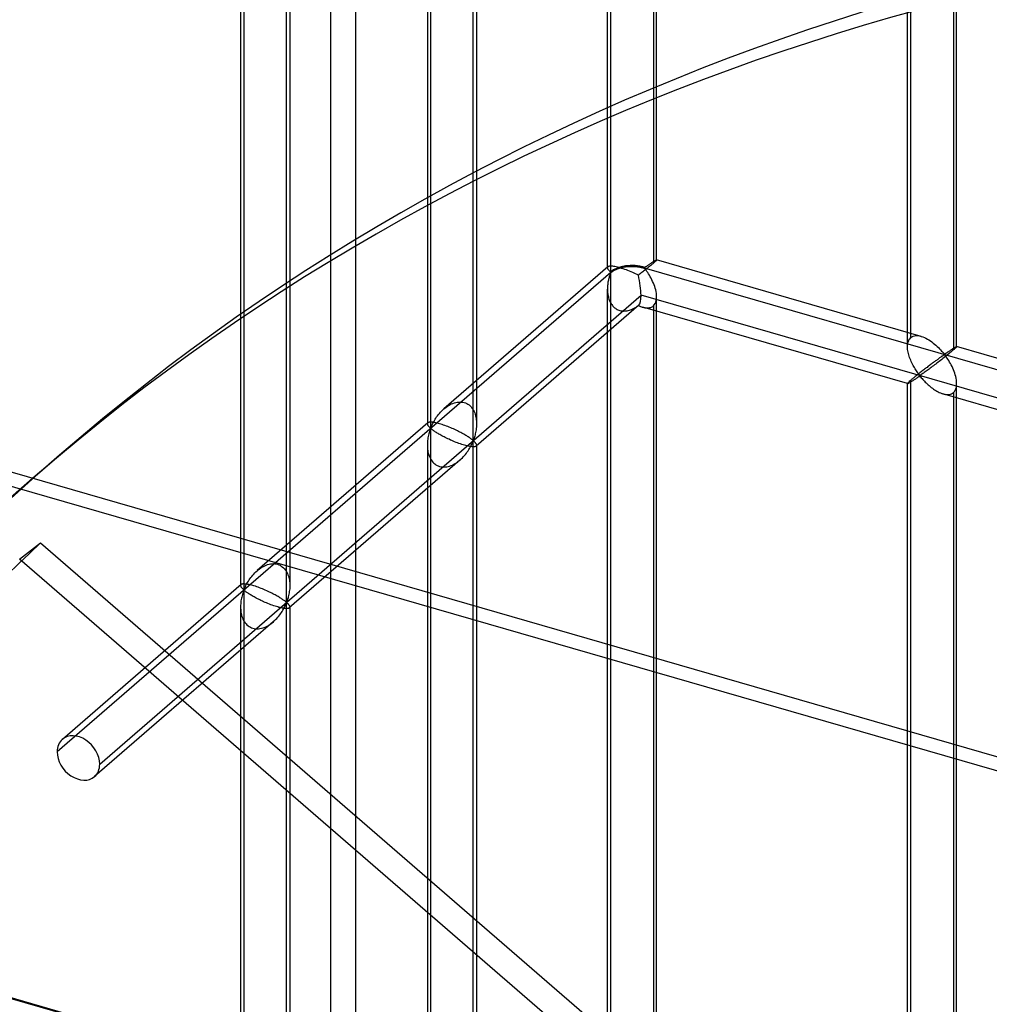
# Model space of a CAD drawing. Header units: millimetres. Extents: x -527 to 557, y -623 to 637.
# Tile 31 of 80: x -239 to -141, y 256 to 356. Entities that reach past the tile are written whole.
import ezdxf

# ---------------------------------------------------------------- set-up
doc = ezdxf.new("R2010")
doc.units = ezdxf.units.MM
doc.layers.add('MAIN-1', color=7, linetype='Continuous')
doc.layers.add('MAIN-2', color=7, linetype='Continuous')

msp = doc.modelspace()

# ---------------------------------------------------------------- linework, layer by layer
at = {"layer": 'MAIN-1'}
msp.add_line((261.54, 165.54), (-526.54, 393.04), dxfattribs=at)
at = {"layer": 'MAIN-2'}
for p, q in [((-205.25, 550), (-205.25, -125.5)), ((-207.75, -127.67), (-207.75, 547.83)), ((-179.31, 330.76), (-179.31, 452.6)), ((-179.64, 331.15), (-179.64, 450.95)), ((-174.65, 331.95), (-174.65, 450.16)), ((-174.98, 449.25), (-174.98, 331.61)), ((-149.15, 323.14), (-149.15, 441.36)), ((-148.82, 324.06), (-148.82, 441.69)), ((-144.16, 323.14), (-144.16, 441.36)), ((-144.49, 440.44), (-144.49, 322.81)), ((-197.61, 436.75), (-197.61, 314.91)), ((-197.94, 435.1), (-197.94, 315.31)), ((-193.28, 313.66), (-193.28, 435.5)), ((-192.95, 435.1), (-192.95, 315.31)), ((-216.58, 420.32), (-216.58, 298.47)), ((-212.26, 297.23), (-212.26, 419.07)), ((-216.92, 418.67), (-216.92, 298.87)), ((-211.92, 418.67), (-211.92, 298.87)), ((259.71, 164.63), (-519.71, 389.63)), ((-179.6, 331.25), (-196.26, 316.82)), ((-179.63, 331.22), (-179.64, 331.2)), ((-179.64, 331.2), (-179.64, 331.18)), ((-179.64, 331.18), (-179.64, 331.16)), ((-179.64, 331.16), (-179.64, 331.14)), ((-179.64, 331.14), (-179.64, 331.11)), ((-179.64, 331.11), (-179.63, 331.07)), ((-179.62, 331.24), (-179.63, 331.22)), ((-179.63, 331.07), (-179.61, 331.03)), ((-179.6, 331.25), (-179.62, 331.24)), ((-179.57, 331.27), (-179.6, 331.25)), ((-179.54, 331.29), (-179.57, 331.27)), ((-179.49, 331.3), (-179.54, 331.29)), ((-179.43, 331.31), (-179.49, 331.3)), ((-179.37, 331.32), (-179.43, 331.31)), ((-179.29, 331.32), (-179.37, 331.32)), ((-179.21, 331.32), (-179.29, 331.32)), ((-179.11, 331.31), (-179.21, 331.32)), ((-179, 331.29), (-179.11, 331.31)), ((-178.89, 331.27), (-179, 331.29)), ((-178.77, 331.25), (-178.89, 331.27)), ((-178.63, 331.22), (-178.77, 331.25)), ((-178.49, 331.18), (-178.63, 331.22)), ((-178.35, 331.14), (-178.49, 331.18)), ((-178.2, 331.09), (-178.35, 331.14)), ((-178.04, 331.04), (-178.2, 331.09)), ((-175.9, 331.21), (-175.83, 331.22)), ((-175.9, 331.15), (555.9, 119.9)), ((-175.8, 331), (-175.9, 331.09)), ((-175.83, 331.22), (-175.79, 331.25)), ((-175.79, 331.25), (-175.74, 331.27)), ((-175.74, 331.27), (-175.69, 331.3)), ((-175.62, 331.08), (-175.7, 331.01)), ((-175.69, 331.3), (-175.65, 331.33)), ((-175.65, 331.33), (-175.6, 331.37)), ((-175.54, 331.15), (-175.62, 331.08)), ((-175.6, 331.37), (-175.55, 331.4)), ((-175.55, 331.4), (-175.5, 331.43)), ((-175.46, 331.21), (-175.54, 331.15)), ((-175.5, 331.43), (-175.46, 331.46)), ((-175.46, 331.46), (-175.41, 331.5)), ((-175.38, 331.28), (-175.46, 331.21)), ((-175.41, 331.5), (-175.36, 331.53)), ((-175.3, 331.34), (-175.38, 331.28)), ((-175.36, 331.53), (-175.31, 331.56)), ((-175.31, 331.56), (-175.26, 331.6)), ((-175.23, 331.4), (-175.3, 331.34)), ((-175.26, 331.6), (-175.21, 331.63)), ((-175.16, 331.46), (-175.23, 331.4)), ((-175.21, 331.63), (-175.17, 331.66)), ((-175.17, 331.66), (-175.12, 331.69)), ((-175.1, 331.51), (-175.16, 331.46)), ((-175.12, 331.69), (-175.08, 331.72)), ((-175.04, 331.56), (-175.1, 331.51)), ((-175.08, 331.72), (-175.03, 331.75)), ((-174.98, 331.61), (-175.04, 331.56)), ((-175.03, 331.75), (-174.99, 331.77)), ((-174.99, 331.77), (-174.95, 331.8)), ((-174.92, 331.66), (-174.98, 331.61)), ((-174.95, 331.8), (-174.91, 331.82)), ((-174.87, 331.71), (-174.92, 331.66)), ((-174.91, 331.82), (-174.88, 331.84)), ((-174.88, 331.84), (-174.84, 331.86)), ((-174.82, 331.75), (-174.87, 331.71)), ((-174.84, 331.86), (-174.81, 331.88)), ((-174.78, 331.79), (-174.82, 331.75)), ((-174.81, 331.88), (-174.78, 331.9)), ((-174.78, 331.9), (-174.75, 331.91)), ((-174.74, 331.83), (-174.78, 331.79)), ((-174.75, 331.91), (-174.73, 331.93)), ((-174.71, 331.86), (-174.74, 331.83)), ((-174.73, 331.93), (-174.71, 331.94)), ((-174.71, 331.94), (-174.69, 331.94)), ((-174.69, 331.88), (-174.71, 331.86)), ((-174.69, 331.94), (-174.67, 331.95)), ((-174.67, 331.91), (-174.69, 331.88)), ((-174.67, 331.95), (-174.66, 331.95)), ((-174.66, 331.92), (-174.67, 331.91)), ((-174.66, 331.95), (-174.65, 331.95)), ((-174.65, 331.94), (-174.66, 331.92)), ((-174.65, 331.95), (-174.65, 331.95)), ((-174.65, 331.95), (-174.65, 331.95)), ((-174.65, 331.95), (-174.65, 331.95)), ((-174.65, 331.95), (-174.65, 331.95)), ((-174.65, 331.95), (-174.65, 331.95)), ((-174.65, 331.95), (-174.65, 331.95)), ((-174.65, 331.95), (-174.65, 331.94)), ((-147.76, 324.19), (-174.65, 331.95)), ((-179.31, 330.69), (-235.56, 281.98)), ((-179.61, 331.03), (-179.58, 330.99)), ((-179.58, 330.99), (-179.55, 330.95)), ((-179.55, 330.95), (-179.52, 330.91)), ((-179.5, 330.08), (-179.53, 329.98)), ((-179.52, 330.91), (-179.48, 330.87)), ((-179.48, 330.17), (-179.5, 330.08)), ((-179.48, 330.87), (-179.45, 330.83)), ((-179.46, 330.26), (-179.48, 330.17)), ((-179.43, 330.34), (-179.46, 330.26)), ((-179.45, 330.83), (-179.41, 330.79)), ((-179.4, 330.42), (-179.43, 330.34)), ((-179.41, 330.79), (-179.36, 330.76)), ((-179.38, 330.5), (-179.4, 330.42)), ((-179.35, 330.57), (-179.38, 330.5)), ((-179.36, 330.76), (-179.31, 330.76)), ((-179.31, 330.63), (-179.35, 330.57)), ((-179.31, 208.79), (-179.31, 330.63)), ((-177.89, 330.99), (-178.04, 331.04)), ((-177.72, 330.93), (-177.89, 330.99)), ((-177.56, 330.87), (-177.72, 330.93)), ((-177.4, 330.8), (-177.56, 330.87)), ((-177.24, 330.74), (-177.4, 330.8)), ((-177.08, 330.67), (-177.24, 330.74)), ((-176.93, 330.6), (-177.08, 330.67)), ((-176.78, 330.53), (-176.93, 330.6)), ((-176.64, 330.46), (-176.78, 330.53)), ((-176.5, 330.39), (-176.64, 330.46)), ((-176.41, 330.46), (-176.5, 330.39)), ((-176.32, 330.53), (-176.41, 330.46)), ((-176.24, 330.6), (-176.32, 330.53)), ((-176.15, 330.67), (-176.24, 330.6)), ((-176.06, 330.74), (-176.15, 330.67)), ((-175.97, 330.81), (-176.06, 330.74)), ((-175.88, 330.88), (-175.97, 330.81)), ((-175.79, 330.95), (-175.88, 330.88)), ((-175.72, 330.9), (-175.8, 331)), ((-175.7, 331.01), (-175.79, 330.95)), ((-175.63, 330.79), (-175.72, 330.9)), ((-175.55, 330.66), (-175.63, 330.79)), ((-175.46, 330.53), (-175.55, 330.66)), ((-175.38, 330.39), (-175.46, 330.53)), ((-175.29, 330.24), (-175.38, 330.39)), ((-175.21, 330.09), (-175.29, 330.24)), ((-175.13, 329.93), (-175.21, 330.09)), ((-179.63, 329.37), (-179.64, 329.26)), ((-179.64, 329.26), (-179.64, 329.15)), ((-179.64, 329.15), (-179.64, 329.03)), ((-179.62, 329.47), (-179.63, 329.37)), ((-179.6, 329.58), (-179.62, 329.47)), ((-179.59, 329.68), (-179.6, 329.58)), ((-179.57, 329.79), (-179.59, 329.68)), ((-179.55, 329.89), (-179.57, 329.79)), ((-179.53, 329.98), (-179.55, 329.89)), ((-175.05, 329.76), (-175.13, 329.93)), ((-174.97, 329.59), (-175.05, 329.76)), ((-174.91, 329.42), (-174.97, 329.59)), ((-174.84, 329.25), (-174.91, 329.42)), ((-174.79, 329.07), (-174.84, 329.25)), ((-174.74, 328.9), (-174.79, 329.07)), ((-231.23, 280.73), (-176.23, 328.36)), ((-179.64, 329.03), (-179.64, 328.93)), ((-179.64, 209.19), (-179.64, 328.99)), ((-179.64, 328.93), (-179.64, 328.82)), ((-179.64, 328.82), (-179.63, 328.71)), ((-179.63, 328.71), (-179.63, 328.61)), ((-179.63, 328.61), (-179.61, 328.5)), ((-179.61, 328.5), (-179.6, 328.39)), ((-179.6, 328.39), (-179.58, 328.29)), ((-179.58, 328.29), (-179.55, 328.19)), ((-179.55, 328.19), (-179.53, 328.09)), ((-179.53, 328.09), (-179.49, 327.98)), ((526.54, 125.49), (-176.23, 328.36)), ((-174.7, 328.73), (-174.74, 328.9)), ((-174.67, 328.55), (-174.7, 328.73)), ((-174.65, 328.38), (-174.67, 328.55)), ((-174.65, 328.21), (-174.65, 328.38)), ((-174.65, 328.02), (-174.65, 328.21)), ((-174.65, 209.98), (-174.65, 328.19)), ((-176.45, 327.36), (-192.99, 313.04)), ((-179.49, 327.98), (-179.46, 327.88)), ((-179.46, 327.88), (-179.42, 327.78)), ((-179.42, 327.78), (-179.37, 327.69)), ((-179.37, 327.69), (-179.32, 327.59)), ((-179.32, 327.59), (-179.27, 327.5)), ((-179.27, 327.5), (-179.21, 327.41)), ((-179.21, 327.41), (-179.14, 327.33)), ((-179.14, 327.33), (-179.08, 327.25)), ((-179.08, 327.25), (-179, 327.17)), ((-179, 327.17), (-178.92, 327.1)), ((-178.92, 327.1), (-178.84, 327.04)), ((-176.99, 327.02), (-176.88, 327.08)), ((-176.88, 327.08), (-176.78, 327.13)), ((-176.78, 327.13), (-176.69, 327.2)), ((-176.69, 327.2), (-176.59, 327.26)), ((-176.59, 327.26), (-176.5, 327.33)), ((-176.5, 327.33), (-176.42, 327.3)), ((-176.42, 327.3), (-176.35, 327.26)), ((-176.35, 327.26), (-176.27, 327.23)), ((-176.27, 327.23), (-176.2, 327.2)), ((-176.2, 327.2), (-176.12, 327.17)), ((-176.12, 327.17), (-176.04, 327.15)), ((-176.04, 327.15), (-175.95, 327.12)), ((-149.15, 319.39), (-176.04, 327.15)), ((-175.95, 327.12), (-175.85, 327.1)), ((-175.85, 327.1), (-175.76, 327.09)), ((-175.76, 327.09), (-175.67, 327.08)), ((-175.67, 327.08), (-175.58, 327.08)), ((-175.58, 327.08), (-175.49, 327.08)), ((-175.49, 327.08), (-175.41, 327.09)), ((-175.41, 327.09), (-175.33, 327.11)), ((-175.33, 327.11), (-175.25, 327.13)), ((-175.25, 327.13), (-175.18, 327.16)), ((-175.18, 327.16), (-175.11, 327.19)), ((-175.11, 327.19), (-175.04, 327.23)), ((-175.04, 327.23), (-174.98, 327.28)), ((-174.98, 327.28), (-174.88, 327.39)), ((-174.98, 327.28), (-174.98, 209.64)), ((-174.88, 327.39), (-174.79, 327.52)), ((-174.79, 327.52), (-174.73, 327.67)), ((-174.73, 327.67), (-174.68, 327.84)), ((-174.68, 327.84), (-174.65, 328.02)), ((-178.84, 327.04), (-178.76, 326.98)), ((-178.76, 326.98), (-178.67, 326.93)), ((-178.67, 326.93), (-178.58, 326.89)), ((-178.58, 326.89), (-178.48, 326.85)), ((-178.48, 326.85), (-178.38, 326.82)), ((-178.38, 326.82), (-178.28, 326.79)), ((-178.28, 326.79), (-178.18, 326.78)), ((-178.18, 326.78), (-178.07, 326.77)), ((-178.07, 326.77), (-177.97, 326.76)), ((-177.97, 326.76), (-177.86, 326.77)), ((-177.86, 326.77), (-177.75, 326.78)), ((-177.75, 326.78), (-177.64, 326.79)), ((-177.64, 326.79), (-177.53, 326.82)), ((-177.53, 326.82), (-177.42, 326.85)), ((-177.42, 326.85), (-177.31, 326.88)), ((-177.31, 326.88), (-177.2, 326.92)), ((-177.2, 326.92), (-177.09, 326.97)), ((-177.09, 326.97), (-176.99, 327.02)), ((-148.9, 323.98), (-148.82, 324.06)), ((-148.82, 324.06), (-148.7, 324.14)), ((-148.7, 324.14), (-148.57, 324.2)), ((-148.57, 324.2), (-148.43, 324.24)), ((-148.43, 324.24), (-148.27, 324.26)), ((-148.27, 324.26), (-148.1, 324.26)), ((-148.1, 324.26), (-147.93, 324.23)), ((-147.93, 324.23), (-147.75, 324.19)), ((-147.75, 324.19), (-147.59, 324.13)), ((-147.59, 324.13), (-147.44, 324.07)), ((-147.44, 324.07), (-147.28, 324)), ((-149.15, 323.27), (-149.13, 323.41)), ((-149.15, 323.13), (-149.15, 323.27)), ((-149.15, 323), (-149.15, 323.13)), ((-149.13, 323.41), (-149.11, 323.55)), ((-149.11, 323.55), (-149.07, 323.67)), ((-149.07, 323.67), (-149.03, 323.78)), ((-149.03, 323.78), (-148.97, 323.89)), ((-148.97, 323.89), (-148.9, 323.98)), ((-147.28, 324), (-147.13, 323.91)), ((-147.13, 323.91), (-146.98, 323.82)), ((-146.98, 323.82), (-146.83, 323.73)), ((-146.83, 323.73), (-146.68, 323.62)), ((-146.68, 323.62), (-146.54, 323.51)), ((-146.54, 323.51), (-146.4, 323.4)), ((-146.4, 323.4), (-146.26, 323.28)), ((-146.26, 323.28), (-146.14, 323.16)), ((-146.14, 323.16), (-146.01, 323.05)), ((-144.38, 323.04), (-144.35, 323.06)), ((-144.35, 323.06), (-144.32, 323.08)), ((-144.32, 323.08), (-144.29, 323.1)), ((-144.29, 323.1), (-144.26, 323.11)), ((-144.26, 323.11), (-144.24, 323.12)), ((-144.22, 323.06), (-144.25, 323.02)), ((-144.24, 323.12), (-144.22, 323.13)), ((-144.22, 323.13), (-144.2, 323.14)), ((-144.2, 323.08), (-144.22, 323.06)), ((-144.2, 323.14), (-144.18, 323.15)), ((-144.18, 323.1), (-144.2, 323.08)), ((-144.18, 323.15), (-144.17, 323.15)), ((-144.16, 323.12), (-144.18, 323.1)), ((-144.17, 323.15), (-144.16, 323.15)), ((-144.16, 323.15), (-144.16, 323.15)), ((-144.16, 323.15), (-144.16, 323.15)), ((-144.16, 323.15), (-144.16, 323.15)), ((-144.16, 323.15), (-144.16, 323.15)), ((-144.16, 323.15), (-144.16, 323.15)), ((-144.16, 323.15), (-144.16, 323.14)), ((-117.27, 315.39), (-144.16, 323.15)), ((-144.16, 323.14), (-144.16, 323.13)), ((-144.16, 323.13), (-144.16, 323.12)), ((207.75, 127.67), (-467.75, 322.67)), ((-149.14, 322.86), (-149.15, 323)), ((-149.12, 322.72), (-149.14, 322.86)), ((-149.09, 322.58), (-149.12, 322.72)), ((-149.06, 322.45), (-149.09, 322.58)), ((-149.03, 322.31), (-149.06, 322.45)), ((-148.98, 322.17), (-149.03, 322.31)), ((-148.94, 322.04), (-148.98, 322.17)), ((-146.01, 323.05), (-145.9, 322.93)), ((-145.9, 322.93), (-145.79, 322.81)), ((-145.77, 322.08), (-145.83, 322.04)), ((-145.79, 322.81), (-145.69, 322.7)), ((-145.72, 322.12), (-145.77, 322.08)), ((-145.67, 322.16), (-145.72, 322.12)), ((-145.69, 322.7), (-145.6, 322.6)), ((-145.61, 322.19), (-145.67, 322.16)), ((-145.56, 322.22), (-145.61, 322.19)), ((-145.6, 322.6), (-145.51, 322.5)), ((-145.52, 322.25), (-145.56, 322.22)), ((-145.47, 322.28), (-145.52, 322.25)), ((-145.51, 322.5), (-145.4, 322.41)), ((-145.4, 322.29), (-145.47, 322.28)), ((-145.31, 322.13), (-145.44, 322.04)), ((-145.4, 322.41), (-145.34, 322.42)), ((-145.3, 322.2), (-145.4, 322.29)), ((-145.34, 322.42), (-145.29, 322.44)), ((-145.19, 322.23), (-145.31, 322.13)), ((-145.22, 322.1), (-145.3, 322.2)), ((-145.29, 322.44), (-145.25, 322.47)), ((-145.25, 322.47), (-145.2, 322.5)), ((-145.14, 321.98), (-145.22, 322.1)), ((-145.2, 322.5), (-145.16, 322.53)), ((-145.08, 322.32), (-145.19, 322.23)), ((-145.16, 322.53), (-145.11, 322.56)), ((-145.11, 322.56), (-145.06, 322.6)), ((-144.96, 322.41), (-145.08, 322.32)), ((-145.06, 322.6), (-145.01, 322.63)), ((-145.01, 322.63), (-144.96, 322.66)), ((-144.96, 322.66), (-144.91, 322.7)), ((-144.85, 322.5), (-144.96, 322.41)), ((-144.91, 322.7), (-144.87, 322.73)), ((-144.87, 322.73), (-144.82, 322.76)), ((-144.75, 322.59), (-144.85, 322.5)), ((-144.82, 322.76), (-144.77, 322.79)), ((-144.77, 322.79), (-144.72, 322.83)), ((-144.66, 322.67), (-144.75, 322.59)), ((-144.72, 322.83), (-144.68, 322.86)), ((-144.68, 322.86), (-144.63, 322.89)), ((-144.57, 322.74), (-144.66, 322.67)), ((-144.63, 322.89), (-144.59, 322.92)), ((-144.59, 322.92), (-144.54, 322.94)), ((-144.49, 322.81), (-144.57, 322.74)), ((-144.54, 322.94), (-144.5, 322.97)), ((-144.5, 322.97), (-144.46, 323)), ((-144.43, 322.86), (-144.49, 322.81)), ((-144.46, 323), (-144.42, 323.02)), ((-144.38, 322.91), (-144.43, 322.86)), ((-144.42, 323.02), (-144.38, 323.04)), ((-144.33, 322.95), (-144.38, 322.91)), ((-144.29, 322.99), (-144.33, 322.95)), ((-144.25, 323.02), (-144.29, 322.99)), ((206.33, 128), (-464.84, 321.75)), ((-148.89, 321.9), (-148.94, 322.04)), ((-148.83, 321.76), (-148.89, 321.9)), ((-148.78, 321.63), (-148.83, 321.76)), ((-148.72, 321.5), (-148.78, 321.63)), ((-148.65, 321.37), (-148.72, 321.5)), ((-148.59, 321.24), (-148.65, 321.37)), ((-148.52, 321.12), (-148.59, 321.24)), ((-148.46, 321.01), (-148.52, 321.12)), ((-147.09, 321.11), (-147.17, 321.04)), ((-147.01, 321.17), (-147.09, 321.11)), ((-146.92, 321.23), (-147.01, 321.17)), ((-146.84, 321.29), (-146.92, 321.23)), ((-146.76, 321.36), (-146.84, 321.29)), ((-146.68, 321.42), (-146.76, 321.36)), ((-146.64, 321.11), (-146.75, 321.03)), ((-146.6, 321.47), (-146.68, 321.42)), ((-146.52, 321.2), (-146.64, 321.11)), ((-146.52, 321.53), (-146.6, 321.47)), ((-146.44, 321.59), (-146.52, 321.53)), ((-146.41, 321.29), (-146.52, 321.2)), ((-146.37, 321.65), (-146.44, 321.59)), ((-146.29, 321.38), (-146.41, 321.29)), ((-146.3, 321.7), (-146.37, 321.65)), ((-146.22, 321.75), (-146.3, 321.7)), ((-146.17, 321.47), (-146.29, 321.38)), ((-146.15, 321.8), (-146.22, 321.75)), ((-146.05, 321.56), (-146.17, 321.47)), ((-146.09, 321.85), (-146.15, 321.8)), ((-146.02, 321.9), (-146.09, 321.85)), ((-145.93, 321.65), (-146.05, 321.56)), ((-145.96, 321.95), (-146.02, 321.9)), ((-145.89, 321.99), (-145.96, 321.95)), ((-145.81, 321.75), (-145.93, 321.65)), ((-145.83, 322.04), (-145.89, 321.99)), ((-145.68, 321.84), (-145.81, 321.75)), ((-145.56, 321.94), (-145.68, 321.84)), ((-145.44, 322.04), (-145.56, 321.94)), ((-145.06, 321.86), (-145.14, 321.98)), ((-144.97, 321.73), (-145.06, 321.86)), ((-144.89, 321.58), (-144.97, 321.73)), ((-144.8, 321.44), (-144.89, 321.58)), ((-144.72, 321.28), (-144.8, 321.44)), ((-144.63, 321.12), (-144.72, 321.28)), ((-144.56, 320.96), (-144.63, 321.12)), ((-148.43, 320.05), (-148.51, 319.99)), ((-148.39, 320.89), (-148.46, 321.01)), ((-148.36, 320.11), (-148.43, 320.05)), ((-148.32, 320.78), (-148.39, 320.89)), ((-148.28, 320.18), (-148.36, 320.11)), ((-148.25, 320.68), (-148.32, 320.78)), ((-148.2, 320.24), (-148.28, 320.18)), ((-148.18, 320.58), (-148.25, 320.68)), ((-148.12, 320.31), (-148.2, 320.24)), ((-148.12, 320.49), (-148.18, 320.58)), ((-148.06, 320.4), (-148.12, 320.49)), ((-148.03, 320.37), (-148.12, 320.31)), ((-148.11, 320.03), (-148.05, 320.07)), ((-147.99, 320.32), (-148.06, 320.4)), ((-148.05, 320.07), (-147.99, 320.11)), ((-147.95, 320.44), (-148.03, 320.37)), ((-147.91, 320.25), (-147.99, 320.32)), ((-147.99, 320.11), (-147.9, 320.12)), ((-147.86, 320.51), (-147.95, 320.44)), ((-147.82, 320.26), (-147.91, 320.25)), ((-147.9, 320.12), (-147.82, 320.06)), ((-147.77, 320.58), (-147.86, 320.51)), ((-147.76, 320.3), (-147.82, 320.26)), ((-147.82, 320.06), (-147.75, 319.98)), ((-147.69, 320.65), (-147.77, 320.58)), ((-147.69, 320.35), (-147.76, 320.3)), ((-147.6, 320.71), (-147.69, 320.65)), ((-147.61, 320.4), (-147.69, 320.35)), ((-147.53, 320.46), (-147.61, 320.4)), ((-147.51, 320.78), (-147.6, 320.71)), ((-147.45, 320.52), (-147.53, 320.46)), ((-147.43, 320.85), (-147.51, 320.78)), ((-147.36, 320.58), (-147.45, 320.52)), ((-147.34, 320.91), (-147.43, 320.85)), ((-147.27, 320.65), (-147.36, 320.58)), ((-147.26, 320.98), (-147.34, 320.91)), ((-147.17, 320.72), (-147.27, 320.65)), ((-147.17, 321.04), (-147.26, 320.98)), ((-147.07, 320.79), (-147.17, 320.72)), ((-146.97, 320.87), (-147.07, 320.79)), ((-146.86, 320.95), (-146.97, 320.87)), ((-146.75, 321.03), (-146.86, 320.95)), ((-144.48, 320.79), (-144.56, 320.96)), ((-144.41, 320.62), (-144.48, 320.79)), ((-144.35, 320.45), (-144.41, 320.62)), ((-144.3, 320.27), (-144.35, 320.45)), ((-144.25, 320.1), (-144.3, 320.27)), ((-144.21, 319.93), (-144.25, 320.1)), ((-149.13, 319.43), (-149.15, 319.41)), ((-149.15, 319.41), (-149.15, 319.39)), ((-149.15, 319.39), (-149.15, 319.39)), ((-149.15, 319.39), (-149.15, 319.39)), ((-149.15, 319.39), (-149.15, 319.39)), ((-149.15, 319.39), (-149.15, 319.39)), ((-149.15, 319.39), (-149.15, 319.39)), ((-149.15, 319.39), (-149.15, 319.39)), ((-149.15, 319.39), (-149.13, 319.39)), ((-149.15, 201.18), (-149.15, 319.39)), ((-149.11, 319.46), (-149.13, 319.43)), ((-149.13, 319.39), (-149.11, 319.39)), ((-149.07, 319.5), (-149.11, 319.46)), ((-149.11, 319.39), (-149.09, 319.4)), ((-149.09, 319.4), (-149.06, 319.42)), ((-149.03, 319.54), (-149.07, 319.5)), ((-149.06, 319.42), (-149.02, 319.44)), ((-148.97, 319.6), (-149.03, 319.54)), ((-149.02, 319.44), (-148.98, 319.46)), ((-148.98, 319.46), (-148.93, 319.49)), ((-148.9, 319.66), (-148.97, 319.6)), ((-148.93, 319.49), (-148.88, 319.52)), ((-148.82, 319.73), (-148.9, 319.66)), ((-148.88, 319.52), (-148.83, 319.55)), ((-148.83, 319.55), (-148.77, 319.59)), ((-148.76, 319.77), (-148.82, 319.73)), ((-148.82, 202.09), (-148.82, 319.73)), ((-148.77, 319.59), (-148.71, 319.63)), ((-148.7, 319.83), (-148.76, 319.77)), ((-148.71, 319.63), (-148.65, 319.67)), ((-148.64, 319.88), (-148.7, 319.83)), ((-148.65, 319.67), (-148.58, 319.71)), ((-148.58, 319.93), (-148.64, 319.88)), ((-148.51, 319.99), (-148.58, 319.93)), ((-148.58, 319.71), (-148.52, 319.76)), ((-148.52, 319.76), (-148.45, 319.8)), ((-148.45, 319.8), (-148.38, 319.85)), ((-148.38, 319.85), (-148.31, 319.89)), ((-148.31, 319.89), (-148.25, 319.94)), ((-148.25, 319.94), (-148.18, 319.99)), ((-148.18, 319.99), (-148.11, 320.03)), ((-147.75, 319.98), (-147.68, 319.9)), ((-147.68, 319.9), (-147.61, 319.82)), ((-147.61, 319.82), (-147.53, 319.73)), ((-147.53, 319.73), (-147.44, 319.64)), ((-147.44, 319.64), (-147.36, 319.55)), ((-147.36, 319.55), (-147.26, 319.46)), ((-147.26, 319.46), (-147.17, 319.37)), ((-147.17, 319.37), (-147.07, 319.28)), ((-147.07, 319.28), (-146.96, 319.18)), ((-146.96, 319.18), (-146.86, 319.09)), ((-146.86, 319.09), (-146.75, 319.01)), ((-144.18, 319.75), (-144.21, 319.93)), ((-144.19, 319.03), (-144.16, 319.21)), ((-144.16, 319.58), (-144.18, 319.75)), ((-144.16, 319.41), (-144.16, 319.58)), ((-144.16, 319.21), (-144.16, 319.41)), ((-144.16, 201.18), (-144.16, 319.39)), ((-146.75, 319.01), (-146.63, 318.92)), ((-146.63, 318.92), (-146.52, 318.84)), ((-146.52, 318.84), (-146.4, 318.76)), ((-146.4, 318.76), (-146.28, 318.68)), ((-146.28, 318.68), (-146.17, 318.61)), ((-146.17, 318.61), (-146.05, 318.55)), ((-146.05, 318.55), (-145.93, 318.49)), ((-145.93, 318.49), (-145.8, 318.44)), ((-145.8, 318.44), (-145.68, 318.39)), ((-145.68, 318.39), (-145.56, 318.35)), ((-145.56, 318.35), (-145.42, 318.31)), ((-118.66, 310.58), (-145.55, 318.35)), ((-145.42, 318.31), (-145.28, 318.29)), ((-145.28, 318.29), (-145.15, 318.28)), ((-145.15, 318.28), (-145.02, 318.28)), ((-145.02, 318.28), (-144.9, 318.29)), ((-144.9, 318.29), (-144.79, 318.32)), ((-144.79, 318.32), (-144.68, 318.36)), ((-144.68, 318.36), (-144.58, 318.41)), ((-144.58, 318.41), (-144.49, 318.48)), ((-144.49, 318.48), (-144.39, 318.59)), ((-144.49, 318.48), (-144.49, 200.84)), ((-144.39, 318.59), (-144.3, 318.72)), ((-144.3, 318.72), (-144.24, 318.87)), ((-144.24, 318.87), (-144.19, 319.03)), ((-196.04, 317), (-195.91, 317.09)), ((-195.91, 317.09), (-195.78, 317.18)), ((-195.78, 317.18), (-195.64, 317.25)), ((-195.64, 317.25), (-195.5, 317.32)), ((-195.5, 317.32), (-195.35, 317.38)), ((-195.35, 317.38), (-195.2, 317.44)), ((-195.2, 317.44), (-195.06, 317.48)), ((-195.06, 317.48), (-194.91, 317.51)), ((-194.91, 317.51), (-194.76, 317.52)), ((-194.76, 317.52), (-194.61, 317.53)), ((-194.61, 317.53), (-194.47, 317.52)), ((-194.47, 317.52), (-194.33, 317.5)), ((-194.33, 317.5), (-194.19, 317.47)), ((-194.19, 317.47), (-194.06, 317.42)), ((-194.06, 317.42), (-193.94, 317.37)), ((-193.94, 317.37), (-193.82, 317.3)), ((-193.82, 317.3), (-193.7, 317.22)), ((-193.7, 317.22), (-193.6, 317.12)), ((-193.6, 317.12), (-193.5, 317.02)), ((-197, 316), (-196.91, 316.12)), ((-196.91, 316.12), (-196.82, 316.24)), ((-196.82, 316.24), (-196.72, 316.36)), ((-196.72, 316.36), (-196.62, 316.48)), ((-196.62, 316.48), (-196.51, 316.59)), ((-196.51, 316.59), (-196.39, 316.7)), ((-196.39, 316.7), (-196.28, 316.81)), ((-196.28, 316.81), (-196.16, 316.91)), ((-196.16, 316.91), (-196.04, 317)), ((-193.5, 317.02), (-193.41, 316.91)), ((-193.41, 316.91), (-193.33, 316.8)), ((-193.33, 316.8), (-193.25, 316.67)), ((-193.25, 316.67), (-193.19, 316.54)), ((-193.19, 316.54), (-193.13, 316.41)), ((-193.13, 316.41), (-193.09, 316.27)), ((-193.09, 316.27), (-193.05, 316.13)), ((-193.05, 316.13), (-193.01, 316)), ((-197.9, 315.4), (-215.24, 300.39)), ((-197.93, 315.37), (-197.94, 315.36)), ((-197.94, 315.36), (-197.94, 315.34)), ((-197.94, 315.34), (-197.94, 315.32)), ((-197.94, 315.32), (-197.94, 315.3)), ((-197.94, 315.3), (-197.94, 315.27)), ((-197.94, 315.27), (-197.93, 315.24)), ((-197.92, 315.39), (-197.93, 315.37)), ((-197.93, 315.24), (-197.92, 315.2)), ((-197.9, 315.4), (-197.92, 315.39)), ((-197.92, 315.2), (-197.9, 315.17)), ((-197.88, 315.42), (-197.9, 315.4)), ((-197.9, 315.17), (-197.88, 315.14)), ((-197.84, 315.44), (-197.88, 315.42)), ((-197.88, 315.14), (-197.85, 315.1)), ((-197.85, 315.1), (-197.83, 315.07)), ((-197.81, 315.45), (-197.84, 315.44)), ((-197.83, 315.07), (-197.79, 315.03)), ((-197.76, 315.46), (-197.81, 315.45)), ((-197.7, 315.47), (-197.76, 315.46)), ((-197.64, 315.47), (-197.7, 315.47)), ((-197.57, 315.47), (-197.64, 315.47)), ((-197.49, 315.47), (-197.57, 315.47)), ((-197.56, 315), (-197.51, 315.09)), ((-197.51, 315.09), (-197.47, 315.19)), ((-197.4, 315.46), (-197.49, 315.47)), ((-197.47, 315.19), (-197.42, 315.3)), ((-197.42, 315.3), (-197.36, 315.41)), ((-197.3, 315.44), (-197.4, 315.46)), ((-197.36, 315.41), (-197.3, 315.52)), ((-197.3, 315.52), (-197.23, 315.64)), ((-197.2, 315.43), (-197.3, 315.44)), ((-197.23, 315.64), (-197.16, 315.76)), ((-197.09, 315.4), (-197.2, 315.43)), ((-197.16, 315.76), (-197.08, 315.88)), ((-196.97, 315.38), (-197.09, 315.4)), ((-197.08, 315.88), (-197, 316)), ((-196.85, 315.35), (-196.97, 315.38)), ((-196.72, 315.31), (-196.85, 315.35)), ((-196.58, 315.27), (-196.72, 315.31)), ((-196.45, 315.23), (-196.58, 315.27)), ((-196.3, 315.18), (-196.45, 315.23)), ((-196.16, 315.13), (-196.3, 315.18)), ((-196.01, 315.08), (-196.16, 315.13)), ((-195.87, 315.02), (-196.01, 315.08)), ((-193.01, 316), (-192.99, 315.85)), ((-192.99, 315.85), (-192.97, 315.71)), ((-192.97, 315.71), (-192.96, 315.57)), ((-192.96, 315.57), (-192.95, 315.42)), ((-192.95, 315.13), (-192.96, 314.99)), ((-192.95, 315.42), (-192.95, 315.28)), ((-192.95, 315.28), (-192.95, 315.13)), ((-197.83, 314.14), (-197.85, 314.01)), ((-197.79, 314.27), (-197.83, 314.14)), ((-197.79, 315.03), (-197.76, 315)), ((-197.76, 314.38), (-197.79, 314.27)), ((-197.76, 315), (-197.73, 314.96)), ((-197.73, 314.49), (-197.76, 314.38)), ((-197.73, 314.96), (-197.69, 314.93)), ((-197.69, 314.6), (-197.73, 314.49)), ((-197.69, 314.93), (-197.66, 314.91)), ((-197.66, 314.7), (-197.69, 314.6)), ((-197.66, 314.91), (-197.61, 314.91)), ((-197.61, 314.79), (-197.66, 314.7)), ((-197.61, 314.91), (-197.56, 315)), ((-197.56, 314.78), (-197.61, 314.79)), ((-197.61, 314.79), (-197.61, 192.94)), ((-197.52, 314.76), (-197.56, 314.78)), ((-197.47, 314.73), (-197.52, 314.76)), ((-197.42, 314.69), (-197.47, 314.73)), ((-197.37, 314.65), (-197.42, 314.69)), ((-197.31, 314.61), (-197.37, 314.65)), ((-197.25, 314.57), (-197.31, 314.61)), ((-197.18, 314.52), (-197.25, 314.57)), ((-197.11, 314.47), (-197.18, 314.52)), ((-197.03, 314.42), (-197.11, 314.47)), ((-196.95, 314.37), (-197.03, 314.42)), ((-196.86, 314.32), (-196.95, 314.37)), ((-196.77, 314.26), (-196.86, 314.32)), ((-196.67, 314.21), (-196.77, 314.26)), ((-196.57, 314.15), (-196.67, 314.21)), ((-196.46, 314.09), (-196.57, 314.15)), ((-196.35, 314.03), (-196.46, 314.09)), ((-195.72, 314.96), (-195.87, 315.02)), ((-195.57, 314.9), (-195.72, 314.96)), ((-195.43, 314.84), (-195.57, 314.9)), ((-195.29, 314.78), (-195.43, 314.84)), ((-195.15, 314.72), (-195.29, 314.78)), ((-195.02, 314.65), (-195.15, 314.72)), ((-194.89, 314.59), (-195.02, 314.65)), ((-194.77, 314.53), (-194.89, 314.59)), ((-194.65, 314.47), (-194.77, 314.53)), ((-194.54, 314.41), (-194.65, 314.47)), ((-194.43, 314.35), (-194.54, 314.41)), ((-194.32, 314.29), (-194.43, 314.35)), ((-194.22, 314.24), (-194.32, 314.29)), ((-194.12, 314.18), (-194.22, 314.24)), ((-194.03, 314.13), (-194.12, 314.18)), ((-193.94, 314.07), (-194.03, 314.13)), ((-193.86, 314.02), (-193.94, 314.07)), ((-193.13, 314.06), (-193.16, 313.95)), ((-193.1, 314.18), (-193.13, 314.06)), ((-193.07, 314.3), (-193.1, 314.18)), ((-193.04, 314.43), (-193.07, 314.3)), ((-193.01, 314.57), (-193.04, 314.43)), ((-192.99, 314.7), (-193.01, 314.57)), ((-192.97, 314.84), (-192.99, 314.7)), ((-192.96, 314.99), (-192.97, 314.84)), ((-197.93, 313.46), (-197.94, 313.31)), ((-197.94, 313.31), (-197.94, 313.16)), ((-197.94, 313.16), (-197.94, 313.02)), ((-197.94, 313.14), (-197.94, 193.34)), ((-197.92, 313.6), (-197.93, 313.46)), ((-197.9, 313.74), (-197.92, 313.6)), ((-197.88, 313.88), (-197.9, 313.74)), ((-197.85, 314.01), (-197.88, 313.88)), ((-196.24, 313.97), (-196.35, 314.03)), ((-196.12, 313.91), (-196.24, 313.97)), ((-196, 313.85), (-196.12, 313.91)), ((-195.87, 313.79), (-196, 313.85)), ((-195.74, 313.73), (-195.87, 313.79)), ((-195.6, 313.66), (-195.74, 313.73)), ((-195.46, 313.6), (-195.6, 313.66)), ((-195.32, 313.54), (-195.46, 313.6)), ((-195.17, 313.48), (-195.32, 313.54)), ((-195.03, 313.42), (-195.17, 313.48)), ((-194.88, 313.37), (-195.03, 313.42)), ((-194.73, 313.31), (-194.88, 313.37)), ((-194.59, 313.26), (-194.73, 313.31)), ((-194.45, 313.22), (-194.59, 313.26)), ((-194.31, 313.17), (-194.45, 313.22)), ((-194.17, 313.13), (-194.31, 313.17)), ((-194.05, 313.1), (-194.17, 313.13)), ((-193.92, 313.07), (-194.05, 313.1)), ((-193.8, 313.04), (-193.92, 313.07)), ((-193.78, 313.97), (-193.86, 314.02)), ((-193.71, 313.92), (-193.78, 313.97)), ((-193.64, 313.88), (-193.71, 313.92)), ((-193.58, 313.83), (-193.64, 313.88)), ((-193.52, 313.79), (-193.58, 313.83)), ((-193.53, 313.04), (-193.48, 313.15)), ((-193.47, 313.75), (-193.52, 313.79)), ((-193.48, 313.15), (-193.42, 313.25)), ((-193.42, 313.72), (-193.47, 313.75)), ((-193.37, 313.69), (-193.42, 313.72)), ((-193.42, 313.25), (-193.38, 313.35)), ((-193.38, 313.35), (-193.33, 313.45)), ((-193.33, 313.66), (-193.37, 313.69)), ((-193.28, 313.66), (-193.33, 313.66)), ((-193.33, 313.45), (-193.28, 313.54)), ((-193.23, 313.75), (-193.28, 313.66)), ((-193.28, 313.54), (-193.23, 313.53)), ((-193.28, 191.69), (-193.28, 313.54)), ((-193.2, 313.84), (-193.23, 313.75)), ((-193.23, 313.53), (-193.2, 313.51)), ((-193.16, 313.95), (-193.2, 313.84)), ((-193.2, 313.51), (-193.16, 313.48)), ((-193.16, 313.48), (-193.13, 313.45)), ((-193.13, 313.45), (-193.1, 313.41)), ((-193.1, 313.41), (-193.07, 313.38)), ((-193.07, 313.38), (-193.04, 313.34)), ((-193.04, 313.34), (-193.01, 313.31)), ((-193.01, 313.31), (-192.99, 313.27)), ((-192.99, 313.27), (-192.97, 313.24)), ((-192.98, 313.06), (-192.99, 313.04)), ((-192.96, 313.07), (-192.98, 313.06)), ((-192.97, 313.24), (-192.96, 313.21)), ((-192.96, 313.21), (-192.95, 313.17)), ((-192.95, 313.11), (-192.96, 313.09)), ((-192.96, 313.09), (-192.96, 313.07)), ((-192.95, 313.17), (-192.95, 313.14)), ((-192.95, 313.14), (-192.95, 313.12)), ((-192.95, 313.14), (-192.95, 193.34)), ((-192.95, 313.12), (-192.95, 313.11)), ((-237.81, 309.97), (-235.31, 312.13)), ((-197.94, 313.02), (-197.94, 312.88)), ((-197.94, 312.88), (-197.92, 312.73)), ((-197.92, 312.73), (-197.9, 312.59)), ((-197.9, 312.59), (-197.88, 312.45)), ((-197.88, 312.45), (-197.85, 312.31)), ((-197.85, 312.31), (-197.81, 312.17)), ((-197.81, 312.17), (-197.76, 312.04)), ((-194.28, 311.97), (-194.17, 312.08)), ((-194.17, 312.08), (-194.07, 312.2)), ((-194.07, 312.2), (-193.98, 312.32)), ((-193.98, 312.32), (-193.89, 312.45)), ((-193.89, 312.45), (-193.81, 312.57)), ((-193.81, 312.57), (-193.73, 312.69)), ((-193.69, 313.02), (-193.8, 313.04)), ((-193.73, 312.69), (-193.66, 312.81)), ((-193.59, 313), (-193.69, 313.02)), ((-193.66, 312.81), (-193.59, 312.92)), ((-193.59, 312.92), (-193.53, 313.04)), ((-193.49, 312.99), (-193.59, 313)), ((-193.4, 312.98), (-193.49, 312.99)), ((-193.32, 312.97), (-193.4, 312.98)), ((-193.25, 312.97), (-193.32, 312.97)), ((-193.19, 312.98), (-193.25, 312.97)), ((-193.13, 312.98), (-193.19, 312.98)), ((-193.09, 312.99), (-193.13, 312.98)), ((-193.05, 313.01), (-193.09, 312.99)), ((-193.01, 313.02), (-193.05, 313.01)), ((-192.99, 313.04), (-193.01, 313.02)), ((-194.63, 311.62), (-211.97, 296.61)), ((-197.76, 312.04), (-197.7, 311.9)), ((-197.7, 311.9), (-197.64, 311.77)), ((-197.64, 311.77), (-197.56, 311.65)), ((-197.56, 311.65), (-197.48, 311.53)), ((-197.48, 311.53), (-197.39, 311.42)), ((-197.39, 311.42), (-197.29, 311.32)), ((-197.29, 311.32), (-197.19, 311.23)), ((-197.19, 311.23), (-197.08, 311.15)), ((-197.08, 311.15), (-196.96, 311.08)), ((-196.96, 311.08), (-196.83, 311.02)), ((-195.69, 311.01), (-195.54, 311.06)), ((-195.54, 311.06), (-195.39, 311.12)), ((-195.39, 311.12), (-195.25, 311.19)), ((-195.25, 311.19), (-195.12, 311.27)), ((-195.12, 311.27), (-194.98, 311.35)), ((-194.98, 311.35), (-194.85, 311.44)), ((-194.85, 311.44), (-194.73, 311.53)), ((-194.73, 311.53), (-194.62, 311.63)), ((-194.62, 311.63), (-194.5, 311.74)), ((-194.5, 311.74), (-194.38, 311.85)), ((-194.38, 311.85), (-194.28, 311.97)), ((-196.83, 311.02), (-196.7, 310.98)), ((-196.7, 310.98), (-196.56, 310.94)), ((-196.56, 310.94), (-196.42, 310.92)), ((-196.42, 310.92), (-196.28, 310.91)), ((-196.28, 310.91), (-196.13, 310.92)), ((-196.13, 310.92), (-195.98, 310.94)), ((-195.98, 310.94), (-195.83, 310.97)), ((-195.83, 310.97), (-195.69, 311.01)), ((-239.37, 301.57), (-237.24, 303.22)), ((-237.24, 303.22), (-10.35, 106.72)), ((-12.48, 105.07), (-239.37, 301.57)), ((-214.03, 301.04), (-213.88, 301.07)), ((-213.88, 301.07), (-213.73, 301.09)), ((-213.73, 301.09), (-213.59, 301.1)), ((-213.59, 301.1), (-213.44, 301.09)), ((-213.44, 301.09), (-213.3, 301.07)), ((-213.3, 301.07), (-213.17, 301.04)), ((-215.59, 300.04), (-215.48, 300.16)), ((-215.48, 300.16), (-215.37, 300.27)), ((-215.37, 300.27), (-215.25, 300.38)), ((-215.25, 300.38), (-215.13, 300.48)), ((-215.13, 300.48), (-215.01, 300.57)), ((-215.01, 300.57), (-214.88, 300.66)), ((-214.88, 300.66), (-214.75, 300.74)), ((-214.75, 300.74), (-214.61, 300.82)), ((-214.61, 300.82), (-214.47, 300.89)), ((-214.47, 300.89), (-214.33, 300.95)), ((-214.33, 300.95), (-214.18, 301)), ((-214.18, 301), (-214.03, 301.04)), ((-213.17, 301.04), (-213.04, 300.99)), ((-213.04, 300.99), (-212.91, 300.93)), ((-212.91, 300.93), (-212.79, 300.86)), ((-212.79, 300.86), (-212.68, 300.78)), ((-212.68, 300.78), (-212.57, 300.69)), ((-212.57, 300.69), (-212.47, 300.59)), ((-212.47, 300.59), (-212.38, 300.48)), ((-212.38, 300.48), (-212.3, 300.36)), ((-212.3, 300.36), (-212.23, 300.24)), ((-212.23, 300.24), (-212.16, 300.11)), ((-212.16, 300.11), (-212.11, 299.97)), ((-216.34, 298.97), (-216.27, 299.09)), ((-216.27, 299.09), (-216.21, 299.2)), ((-216.21, 299.2), (-216.13, 299.32)), ((-216.13, 299.32), (-216.06, 299.44)), ((-216.06, 299.44), (-215.97, 299.56)), ((-215.97, 299.56), (-215.89, 299.69)), ((-215.89, 299.69), (-215.79, 299.81)), ((-215.79, 299.81), (-215.69, 299.93)), ((-215.69, 299.93), (-215.59, 300.04)), ((-212.11, 299.97), (-212.06, 299.84)), ((-212.06, 299.84), (-212.02, 299.7)), ((-212.02, 299.7), (-211.99, 299.56)), ((-211.99, 299.56), (-211.96, 299.42)), ((-211.96, 299.42), (-211.94, 299.28)), ((-211.94, 299.28), (-211.93, 299.14)), ((-211.93, 299.14), (-211.92, 298.99)), ((-216.87, 298.97), (-235.03, 283.25)), ((-216.91, 298.92), (-216.92, 298.9)), ((-216.92, 298.9), (-216.92, 298.89)), ((-216.92, 298.89), (-216.92, 298.87)), ((-216.92, 298.87), (-216.92, 298.84)), ((-216.92, 298.84), (-216.91, 298.8)), ((-216.9, 298.94), (-216.91, 298.92)), ((-216.91, 298.8), (-216.89, 298.77)), ((-216.89, 298.95), (-216.9, 298.94)), ((-216.88, 298.97), (-216.89, 298.95)), ((-216.89, 298.77), (-216.88, 298.74)), ((-216.85, 298.99), (-216.88, 298.97)), ((-216.88, 298.74), (-216.85, 298.7)), ((-216.82, 299), (-216.85, 298.99)), ((-216.85, 298.7), (-216.83, 298.67)), ((-216.83, 298.67), (-216.8, 298.63)), ((-216.78, 299.02), (-216.82, 299)), ((-216.8, 298.63), (-216.77, 298.6)), ((-216.73, 299.03), (-216.78, 299.02)), ((-216.77, 298.6), (-216.74, 298.56)), ((-216.74, 298.56), (-216.7, 298.53)), ((-216.7, 298.06), (-216.74, 297.95)), ((-216.68, 299.04), (-216.73, 299.03)), ((-216.7, 298.53), (-216.67, 298.5)), ((-216.67, 298.17), (-216.7, 298.06)), ((-216.62, 299.04), (-216.68, 299.04)), ((-216.67, 298.5), (-216.63, 298.48)), ((-216.63, 298.26), (-216.67, 298.17)), ((-216.63, 298.48), (-216.58, 298.47)), ((-216.58, 298.35), (-216.63, 298.26)), ((-216.54, 299.04), (-216.62, 299.04)), ((-216.58, 298.47), (-216.53, 298.56)), ((-216.53, 298.35), (-216.58, 298.35)), ((-216.58, 298.35), (-216.58, 176.51)), ((-216.46, 299.03), (-216.54, 299.04)), ((-216.53, 298.56), (-216.49, 298.66)), ((-216.49, 298.32), (-216.53, 298.35)), ((-216.49, 298.66), (-216.44, 298.76)), ((-216.45, 298.29), (-216.49, 298.32)), ((-216.37, 299.03), (-216.46, 299.03)), ((-216.4, 298.26), (-216.45, 298.29)), ((-216.44, 298.76), (-216.39, 298.86)), ((-216.35, 298.22), (-216.4, 298.26)), ((-216.39, 298.86), (-216.34, 298.97)), ((-216.28, 299.01), (-216.37, 299.03)), ((-216.29, 298.18), (-216.35, 298.22)), ((-216.22, 298.13), (-216.29, 298.18)), ((-216.17, 298.99), (-216.28, 299.01)), ((-216.16, 298.09), (-216.22, 298.13)), ((-216.06, 298.97), (-216.17, 298.99)), ((-216.08, 298.04), (-216.16, 298.09)), ((-215.94, 298.94), (-216.06, 298.97)), ((-215.82, 298.91), (-215.94, 298.94)), ((-215.69, 298.88), (-215.82, 298.91)), ((-215.56, 298.84), (-215.69, 298.88)), ((-215.42, 298.8), (-215.56, 298.84)), ((-215.28, 298.75), (-215.42, 298.8)), ((-215.13, 298.7), (-215.28, 298.75)), ((-214.99, 298.64), (-215.13, 298.7)), ((-214.84, 298.59), (-214.99, 298.64)), ((-214.69, 298.53), (-214.84, 298.59)), ((-214.55, 298.47), (-214.69, 298.53)), ((-214.41, 298.41), (-214.55, 298.47)), ((-214.26, 298.35), (-214.41, 298.41)), ((-214.13, 298.28), (-214.26, 298.35)), ((-213.99, 298.22), (-214.13, 298.28)), ((-213.87, 298.16), (-213.99, 298.22)), ((-213.75, 298.1), (-213.87, 298.16)), ((-213.63, 298.04), (-213.75, 298.1)), ((-211.99, 298.13), (-212.01, 298)), ((-211.97, 298.27), (-211.99, 298.13)), ((-211.95, 298.41), (-211.97, 298.27)), ((-211.93, 298.55), (-211.95, 298.41)), ((-211.92, 298.85), (-211.93, 298.7)), ((-211.93, 298.7), (-211.93, 298.55)), ((-211.92, 298.99), (-211.92, 298.85)), ((-216.89, 297.17), (-216.91, 297.02)), ((-216.88, 297.31), (-216.89, 297.17)), ((-216.85, 297.45), (-216.88, 297.31)), ((-216.83, 297.58), (-216.85, 297.45)), ((-216.8, 297.71), (-216.83, 297.58)), ((-216.77, 297.83), (-216.8, 297.71)), ((-216.74, 297.95), (-216.77, 297.83)), ((-216.01, 297.99), (-216.08, 298.04)), ((-215.92, 297.94), (-216.01, 297.99)), ((-215.84, 297.89), (-215.92, 297.94)), ((-215.74, 297.83), (-215.84, 297.89)), ((-215.65, 297.77), (-215.74, 297.83)), ((-215.54, 297.72), (-215.65, 297.77)), ((-215.44, 297.66), (-215.54, 297.72)), ((-215.33, 297.6), (-215.44, 297.66)), ((-215.21, 297.54), (-215.33, 297.6)), ((-215.1, 297.48), (-215.21, 297.54)), ((-214.97, 297.42), (-215.1, 297.48)), ((-214.85, 297.36), (-214.97, 297.42)), ((-214.71, 297.29), (-214.85, 297.36)), ((-214.58, 297.23), (-214.71, 297.29)), ((-214.44, 297.17), (-214.58, 297.23)), ((-214.29, 297.11), (-214.44, 297.17)), ((-214.15, 297.05), (-214.29, 297.11)), ((-214, 296.99), (-214.15, 297.05)), ((-213.51, 297.98), (-213.63, 298.04)), ((-213.4, 297.92), (-213.51, 297.98)), ((-213.3, 297.86), (-213.4, 297.92)), ((-213.19, 297.8), (-213.3, 297.86)), ((-213.1, 297.75), (-213.19, 297.8)), ((-213, 297.69), (-213.1, 297.75)), ((-212.92, 297.64), (-213, 297.69)), ((-212.83, 297.59), (-212.92, 297.64)), ((-212.76, 297.54), (-212.83, 297.59)), ((-212.68, 297.49), (-212.76, 297.54)), ((-212.62, 297.44), (-212.68, 297.49)), ((-212.55, 297.4), (-212.62, 297.44)), ((-212.5, 297.36), (-212.55, 297.4)), ((-212.44, 297.32), (-212.5, 297.36)), ((-212.39, 297.28), (-212.44, 297.32)), ((-212.35, 297.25), (-212.39, 297.28)), ((-212.31, 297.23), (-212.35, 297.25)), ((-212.26, 297.23), (-212.31, 297.23)), ((-212.31, 297.01), (-212.26, 297.1)), ((-212.21, 297.31), (-212.26, 297.23)), ((-212.26, 297.1), (-212.21, 297.1)), ((-212.26, 175.26), (-212.26, 297.1)), ((-212.17, 297.41), (-212.21, 297.31)), ((-212.21, 297.1), (-212.17, 297.08)), ((-212.14, 297.52), (-212.17, 297.41)), ((-212.17, 297.08), (-212.14, 297.05)), ((-212.1, 297.63), (-212.14, 297.52)), ((-212.14, 297.05), (-212.1, 297.01)), ((-212.07, 297.74), (-212.1, 297.63)), ((-212.04, 297.87), (-212.07, 297.74)), ((-212.01, 298), (-212.04, 297.87)), ((-216.91, 297.02), (-216.92, 296.88)), ((-216.92, 296.88), (-216.92, 296.73)), ((-216.92, 296.73), (-216.92, 296.59)), ((-216.92, 296.71), (-216.92, 176.91)), ((-216.92, 296.59), (-216.91, 296.44)), ((-216.91, 296.44), (-216.9, 296.3)), ((-216.9, 296.3), (-216.88, 296.16)), ((-216.88, 296.16), (-216.85, 296.02)), ((-213.85, 296.93), (-214, 296.99)), ((-213.71, 296.88), (-213.85, 296.93)), ((-213.56, 296.83), (-213.71, 296.88)), ((-213.42, 296.78), (-213.56, 296.83)), ((-213.28, 296.74), (-213.42, 296.78)), ((-213.15, 296.7), (-213.28, 296.74)), ((-213.02, 296.66), (-213.15, 296.7)), ((-212.9, 296.63), (-213.02, 296.66)), ((-212.78, 296.61), (-212.9, 296.63)), ((-212.87, 296.01), (-212.78, 296.13)), ((-212.67, 296.58), (-212.78, 296.61)), ((-212.78, 296.13), (-212.71, 296.25)), ((-212.71, 296.25), (-212.63, 296.37)), ((-212.56, 296.57), (-212.67, 296.58)), ((-212.63, 296.37), (-212.57, 296.49)), ((-212.57, 296.49), (-212.51, 296.61)), ((-212.47, 296.55), (-212.56, 296.57)), ((-212.51, 296.61), (-212.45, 296.72)), ((-212.38, 296.54), (-212.47, 296.55)), ((-212.45, 296.72), (-212.4, 296.82)), ((-212.4, 296.82), (-212.35, 296.92)), ((-212.3, 296.54), (-212.38, 296.54)), ((-212.35, 296.92), (-212.31, 297.01)), ((-212.23, 296.54), (-212.3, 296.54)), ((-212.16, 296.54), (-212.23, 296.54)), ((-212.11, 296.55), (-212.16, 296.54)), ((-212.06, 296.56), (-212.11, 296.55)), ((-212.1, 297.01), (-212.07, 296.98)), ((-212.07, 296.98), (-212.04, 296.95)), ((-212.02, 296.57), (-212.06, 296.56)), ((-212.04, 296.95), (-212.01, 296.91)), ((-211.99, 296.59), (-212.02, 296.57)), ((-212.01, 296.91), (-211.99, 296.87)), ((-211.99, 296.87), (-211.97, 296.84)), ((-211.96, 296.61), (-211.99, 296.59)), ((-211.97, 296.84), (-211.95, 296.81)), ((-211.95, 296.62), (-211.96, 296.61)), ((-211.95, 296.81), (-211.93, 296.77)), ((-211.94, 296.64), (-211.95, 296.62)), ((-211.93, 296.66), (-211.94, 296.64)), ((-211.93, 296.77), (-211.93, 296.74)), ((-211.93, 296.74), (-211.92, 296.71)), ((-211.92, 296.69), (-211.93, 296.67)), ((-211.93, 296.67), (-211.93, 296.66)), ((-211.92, 296.71), (-211.92, 296.69)), ((-211.92, 296.71), (-211.92, 176.91)), ((-213.6, 295.19), (-231.76, 279.47)), ((-216.85, 296.02), (-216.82, 295.88)), ((-216.82, 295.88), (-216.78, 295.74)), ((-216.78, 295.74), (-216.73, 295.6)), ((-216.73, 295.6), (-216.68, 295.47)), ((-216.68, 295.47), (-216.61, 295.34)), ((-216.61, 295.34), (-216.54, 295.21)), ((-216.54, 295.21), (-216.46, 295.1)), ((-216.46, 295.1), (-216.37, 294.99)), ((-213.83, 295.01), (-213.71, 295.1)), ((-213.71, 295.1), (-213.59, 295.2)), ((-213.59, 295.2), (-213.47, 295.31)), ((-213.47, 295.31), (-213.36, 295.42)), ((-213.36, 295.42), (-213.25, 295.53)), ((-213.25, 295.53), (-213.15, 295.65)), ((-213.15, 295.65), (-213.05, 295.77)), ((-213.05, 295.77), (-212.95, 295.89)), ((-212.95, 295.89), (-212.87, 296.01)), ((-216.37, 294.99), (-216.27, 294.89)), ((-216.27, 294.89), (-216.16, 294.79)), ((-216.16, 294.79), (-216.05, 294.71)), ((-216.05, 294.71), (-215.93, 294.64)), ((-215.93, 294.64), (-215.8, 294.59)), ((-215.8, 294.59), (-215.67, 294.54)), ((-215.67, 294.54), (-215.54, 294.51)), ((-215.54, 294.51), (-215.4, 294.49)), ((-215.4, 294.49), (-215.25, 294.48)), ((-215.25, 294.48), (-215.11, 294.49)), ((-215.11, 294.49), (-214.96, 294.5)), ((-214.96, 294.5), (-214.81, 294.53)), ((-214.81, 294.53), (-214.66, 294.57)), ((-214.66, 294.57), (-214.51, 294.63)), ((-214.51, 294.63), (-214.37, 294.69)), ((-214.37, 294.69), (-214.23, 294.76)), ((-214.23, 294.76), (-214.09, 294.83)), ((-214.09, 294.83), (-213.96, 294.92)), ((-213.96, 294.92), (-213.83, 295.01))]:
    msp.add_line(p, q, dxfattribs=at)
for centre, major_axis, ratio, start_param, end_param in [((20, 17.32), (-255.31, 294.81), 0.75, -2.427868, 0), ((17.5, 15.16), (255.31, -294.81), 0.75, 0.713724, 3.141593), ((-177.15, 330.13), (-2.5, 0), 0.5, -2.094395, -0.523599), ((-177.15, 330.07), (-2.5, 0), 0.5, -2.094395, -0.523599), ((-177.15, 330.01), (2.5, 0), 0.5, 1.047198, 2.617994), ((-177.15, 330.07), (-0.69, -2.4), 0.433013, 2.158799, 2.187084), ((-177.15, 330.07), (-0.69, -2.4), 0.433013, 2.130514, 2.158799), ((-177.15, 330.07), (1.64, -1.89), 0.75, -2.456153, -2.427868), ((-177.15, 330.07), (1.64, -1.89), 0.75, -2.427868, -2.399583), ((-177.15, 330.07), (-0.61, 2.75), 0.249311, -2.293334, -1.507536), ((-177.15, 330.07), (-0.61, 2.75), 0.249311, -3.007675, -2.293334), ((-177.15, 330.07), (-0.61, 2.75), 0.249311, -3.079132, -3.007675), ((20, 17.32), (-255.31, 294.81), 0.75, 0, 0.713724), ((17.5, 15.16), (255.31, -294.81), 0.75, 3.141593, 3.855317), ((18.57, 15.98), (-235.7, 304.42), 0.842373, 0.08155, 0.386627), ((-233.4, 281.36), (-1.64, 1.89), 0.75, -0.000041, 0.713724), ((-233.4, 281.36), (-1.64, 1.89), 0.75, -2.427868, -0.000041), ((-233.4, 281.36), (-1.64, 1.89), 0.75, 0.713724, 3.141552), ((-233.4, 281.36), (-1.64, 1.89), 0.75, 3.141552, 3.855317)]:
    msp.add_ellipse(centre, major_axis=major_axis, ratio=ratio, start_param=start_param, end_param=end_param, dxfattribs=at)

doc.saveas('drawing.dxf')
